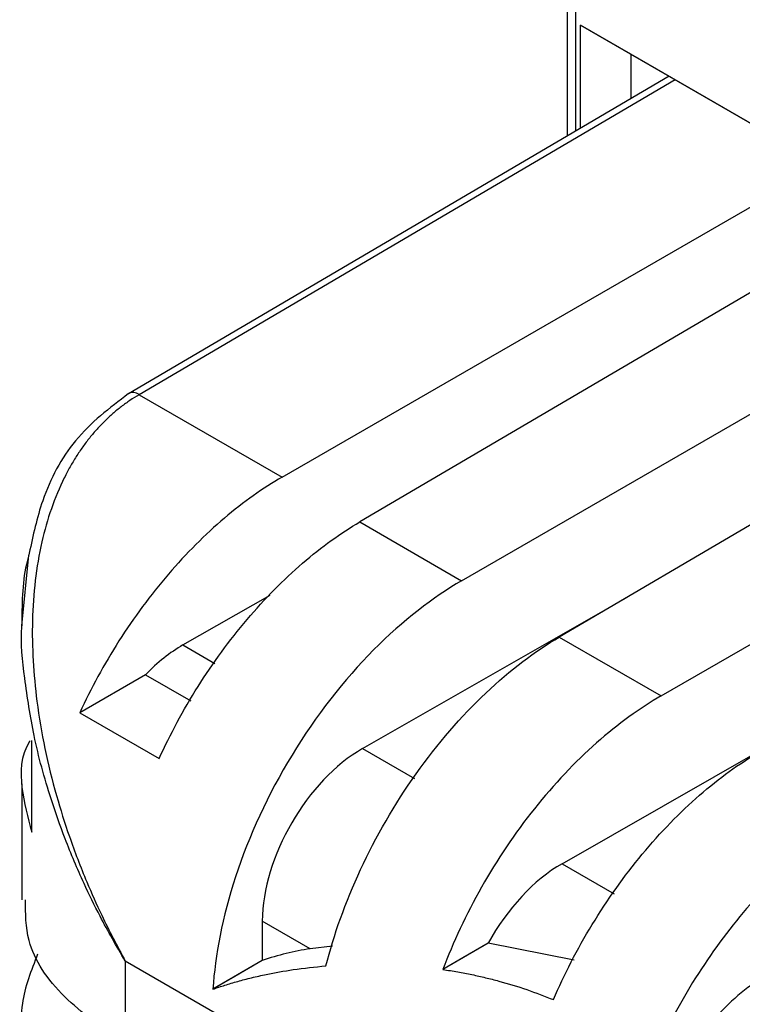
# Model space of a CAD drawing. Header units: millimetres. Extents: x 6 to 273, y 6 to 210.
# Tile 44 of 52: x 212.6 to 216.69, y 157.47 to 163.05. Entities that reach past the tile are written whole.
import ezdxf

# ---------------------------------------------------------------- set-up
doc = ezdxf.new("R2010")
doc.units = ezdxf.units.MM

msp = doc.modelspace()

# ---------------------------------------------------------------- linework, layer by layer
at = {"color": 7, "linetype": 'Continuous', "lineweight": 25}
for p, q in [((215.7007, 174.4808), (215.7007, 162.3943)), ((215.7476, 174.4154), (215.7476, 162.4218)), ((215.7757, 163.0232), (217.8309, 161.8367)), ((215.7757, 162.4383), (215.7757, 163.0232)), ((216.061, 162.8585), (215.7757, 163.0232)), ((218.1162, 161.672), (216.061, 162.8585)), ((216.061, 162.8585), (216.061, 162.6059)), ((216.2778, 162.7333), (213.2122, 160.9325)), ((216.2778, 162.7333), (213.2122, 160.9325)), ((216.3132, 162.7129), (213.2727, 160.9268)), ((216.3132, 162.7129), (213.2727, 160.9268)), ((214.0835, 160.4588), (216.9305, 162.1023)), ((214.0835, 160.4588), (216.9305, 162.1023)), ((217.346, 161.8624), (214.5238, 160.2046)), ((217.346, 161.8624), (214.5238, 160.2046)), ((215.1017, 159.8709), (217.9487, 161.5145)), ((215.1017, 159.8709), (217.9487, 161.5145)), ((218.4774, 161.2093), (215.6551, 159.5515)), ((218.4774, 161.2093), (215.6551, 159.5515)), ((213.2727, 160.9268), (214.0835, 160.4588)), ((213.2727, 160.9268), (214.0835, 160.4588)), ((216.2331, 159.2178), (219.0801, 160.8613)), ((216.2331, 159.2178), (219.0801, 160.8613)), ((214.5238, 160.2046), (215.1017, 159.8709)), ((214.5238, 160.2046), (215.1017, 159.8709)), ((212.6086, 159.6151), (212.6472, 160.0169)), ((212.6086, 159.6151), (212.6472, 160.0169)), ((213.5216, 159.5068), (214.0154, 159.7894)), ((214.5398, 158.9189), (216.0356, 159.7749)), ((212.6082, 159.6151), (212.6082, 159.6147)), ((212.6082, 159.6151), (212.6082, 159.6147)), ((215.6551, 159.5515), (216.2331, 159.2178)), ((215.6551, 159.5515), (216.2331, 159.2178)), ((213.5216, 159.5068), (213.7022, 159.4025)), ((213.3091, 159.3378), (212.9365, 159.1227)), ((213.3091, 159.3378), (212.9365, 159.1227)), ((213.3091, 159.3378), (213.5664, 159.1893)), ((212.9365, 159.1227), (213.3867, 158.8628)), ((212.9365, 159.1227), (213.3867, 158.8628)), ((215.6712, 158.2658), (217.1669, 159.1218)), ((212.6645, 158.4451), (212.6645, 158.9656)), ((212.6645, 158.4451), (212.6645, 158.9656)), ((214.5398, 158.9189), (214.8343, 158.7489)), ((212.6082, 158.7182), (212.6082, 158.0607)), ((212.6082, 158.7182), (212.6082, 158.0607)), ((215.6712, 158.2658), (215.967, 158.095)), ((213.9716, 157.9406), (213.9716, 157.7172)), ((214.2436, 157.7836), (213.9716, 157.9406)), ((215.2523, 157.8143), (214.9958, 157.6658)), ((215.7407, 157.7193), (215.2523, 157.8143)), ((214.3691, 157.7978), (214.2436, 157.7836)), ((214.3402, 157.0518), (213.194, 157.7135)), ((213.194, 157.7135), (213.194, 156.2913)), ((214.3402, 157.0518), (213.194, 157.7135)), ((213.194, 157.7135), (213.194, 156.2913)), ((213.9716, 157.7172), (213.6916, 157.554))]:
    msp.add_line(p, q, dxfattribs=at)
at = {"color": 7, "linetype": 'Continuous', "lineweight": 25, "flags": 128}
for points in [[(215.2523, 157.8143), (215.1086, 157.7311), (214.9958, 157.6658)], [(213.9716, 157.7172), (213.8148, 157.6258), (213.6916, 157.554)]]:
    msp.add_lwpolyline(points, dxfattribs=at)
at = {"color": 7, "linetype": 'Continuous', "lineweight": 25}
for centre, radius, start, end in [((213.238, 160.8814), 0.0572, 52.7033, 118.5928), ((213.238, 160.8814), 0.0572, 52.7033, 118.5928), ((214.4926, 156.1738), 1.6289, 98.7936, 108.6523)]:
    msp.add_arc(centre, radius, start, end, dxfattribs=at)
for centre, end_param in [((213.5216, 158.8535), 1.170703), ((214.5398, 158.2657), 2.358314), ((215.6712, 157.6126), 1.616408), ((216.8025, 156.9595), 1.329535)]:
    msp.add_ellipse(centre, major_axis=(0.4026, 0.6913), ratio=0.579895, start_param=0.787518, end_param=end_param, dxfattribs=at)
for points, knots in [([(213.2123, 160.9326), (213.1054, 160.8512), (212.8997, 160.6944), (212.7216, 160.3618), (212.6715, 160.1283), (212.6498, 160.0272)], [0, 0, 0, 0, 0.380385, 0.731902, 1, 1, 1, 1]), ([(213.2123, 160.9326), (213.1054, 160.8512), (212.8997, 160.6944), (212.7216, 160.3618), (212.6715, 160.1283), (212.6498, 160.0272)], [0, 0, 0, 0, 0.380385, 0.731902, 1, 1, 1, 1]), ([(213.2727, 160.9268), (213.2554, 160.9163), (213.2207, 160.8951), (213.1712, 160.8591), (213.1234, 160.82), (213.0776, 160.7775), (213.0338, 160.7318), (212.9921, 160.6829), (212.9527, 160.6308), (212.9155, 160.5755), (212.8806, 160.5172), (212.8006, 160.366), (212.7042, 160.0829), (212.6549, 159.6497), (212.6846, 159.1621), (212.7711, 158.75), (212.8785, 158.4098), (212.9654, 158.1833), (213.0703, 157.9467), (213.1484, 157.7995), (213.194, 157.7135)], [0, 0, 0, 0, 0.019903, 0.039883, 0.059964, 0.08017, 0.100525, 0.121053, 0.141775, 0.162713, 0.18389, 0.205324, 0.321255, 0.450554, 0.578111, 0.726904, 0.792254, 0.866304, 0.921922, 1, 1, 1, 1]), ([(213.2727, 160.9268), (213.2554, 160.9163), (213.2207, 160.8951), (213.1712, 160.8591), (213.1234, 160.82), (213.0776, 160.7775), (213.0338, 160.7318), (212.9921, 160.6829), (212.9527, 160.6308), (212.9155, 160.5755), (212.8806, 160.5172), (212.8006, 160.366), (212.7042, 160.0829), (212.6549, 159.6497), (212.6846, 159.1621), (212.7711, 158.75), (212.8785, 158.4098), (212.9654, 158.1833), (213.0703, 157.9467), (213.1484, 157.7995), (213.194, 157.7135)], [0, 0, 0, 0, 0.019903, 0.039883, 0.059964, 0.08017, 0.100525, 0.121053, 0.141775, 0.162713, 0.18389, 0.205324, 0.321255, 0.450554, 0.578111, 0.726904, 0.792254, 0.866304, 0.921922, 1, 1, 1, 1]), ([(214.0835, 160.4588), (213.976, 160.3967), (213.8655, 160.3187), (213.6475, 160.1334), (213.5401, 160.0263), (213.3379, 159.7907), (213.2432, 159.6625), (213.0739, 159.3966), (212.9993, 159.259), (212.9365, 159.1227)], [0, 0, 0, 0, 0.25, 0.25, 0.5, 0.5, 0.75, 0.75, 1, 1, 1, 1]), ([(214.0835, 160.4588), (213.976, 160.3967), (213.8655, 160.3187), (213.6475, 160.1334), (213.5401, 160.0263), (213.3379, 159.7907), (213.2432, 159.6625), (213.0739, 159.3966), (212.9993, 159.259), (212.9365, 159.1227)], [0, 0, 0, 0, 0.25, 0.25, 0.5, 0.5, 0.75, 0.75, 1, 1, 1, 1]), ([(213.3867, 158.8628), (213.449, 158.9994), (213.5229, 159.1374), (213.6908, 159.4041), (213.7847, 159.5328), (213.9851, 159.7694), (214.0916, 159.8771), (214.3076, 160.0634), (214.4172, 160.142), (214.5238, 160.2046)], [0, 0, 0, 0, 0.25, 0.25, 0.5, 0.5, 0.75, 0.75, 1, 1, 1, 1]), ([(213.3867, 158.8628), (213.449, 158.9994), (213.5229, 159.1374), (213.6908, 159.4041), (213.7847, 159.5328), (213.9851, 159.7694), (214.0916, 159.8771), (214.3076, 160.0634), (214.4172, 160.142), (214.5238, 160.2046)], [0, 0, 0, 0, 0.25, 0.25, 0.5, 0.5, 0.75, 0.75, 1, 1, 1, 1]), ([(212.6498, 160.0272), (212.644, 160.0061), (212.6087, 159.8762), (212.6084, 159.7342), (212.6082, 159.6153)], [0, 0, 0, 0, 0.162753, 1, 1, 1, 1]), ([(212.6498, 160.0272), (212.644, 160.0061), (212.6087, 159.8762), (212.6084, 159.7342), (212.6082, 159.6153)], [0, 0, 0, 0, 0.162753, 1, 1, 1, 1]), ([(215.1017, 159.8709), (214.9412, 159.7782), (214.7693, 159.6468), (214.436, 159.3102), (214.2754, 159.1051), (214.0044, 158.6599), (213.8948, 158.421), (213.7446, 157.9632), (213.7037, 157.745), (213.6916, 157.554)], [0, 0, 0, 0, 0.25, 0.25, 0.5, 0.5, 0.75, 0.75, 1, 1, 1, 1]), ([(215.1017, 159.8709), (214.9412, 159.7782), (214.7693, 159.6468), (214.436, 159.3102), (214.2754, 159.1051), (214.0044, 158.6599), (213.8948, 158.421), (213.7446, 157.9632), (213.7037, 157.745), (213.6916, 157.554)], [0, 0, 0, 0, 0.25, 0.25, 0.5, 0.5, 0.75, 0.75, 1, 1, 1, 1]), ([(213.194, 157.7135), (213.1453, 157.7977), (213.062, 157.9419), (212.9494, 158.174), (212.8549, 158.3962), (212.7565, 158.6756), (212.6726, 158.9812), (212.6251, 159.3072), (212.5992, 159.5182), (212.6085, 159.6136), (212.6086, 159.6151)], [0, 0, 0, 0, 0.1417, 0.242648, 0.377034, 0.495648, 0.680131, 0.84733, 0.997549, 1, 1, 1, 1]), ([(213.194, 157.7135), (213.1453, 157.7977), (213.062, 157.9419), (212.9494, 158.174), (212.8549, 158.3962), (212.7565, 158.6756), (212.6726, 158.9812), (212.6251, 159.3072), (212.5992, 159.5182), (212.6085, 159.6136), (212.6086, 159.6151)], [0, 0, 0, 0, 0.1417, 0.242648, 0.377034, 0.495648, 0.680131, 0.84733, 0.997549, 1, 1, 1, 1]), ([(214.332, 157.6863), (214.3766, 157.8606), (214.4423, 158.0466), (214.6151, 158.4186), (214.7222, 158.6042), (214.965, 158.9465), (215.1003, 159.1027), (215.3778, 159.3654), (215.5197, 159.4719), (215.6551, 159.5515)], [0, 0, 0, 0, 0.25, 0.25, 0.5, 0.5, 0.75, 0.75, 1, 1, 1, 1]), ([(214.332, 157.6863), (214.3766, 157.8606), (214.4423, 158.0466), (214.6151, 158.4186), (214.7222, 158.6042), (214.965, 158.9465), (215.1003, 159.1027), (215.3778, 159.3654), (215.5197, 159.4719), (215.6551, 159.5515)], [0, 0, 0, 0, 0.25, 0.25, 0.5, 0.5, 0.75, 0.75, 1, 1, 1, 1]), ([(216.2331, 159.2178), (216.1132, 159.1486), (215.9891, 159.0592), (215.7451, 158.8434), (215.6254, 158.717), (215.4039, 158.4392), (215.3023, 158.288), (215.1272, 157.9781), (215.0537, 157.8196), (214.9958, 157.6658)], [0, 0, 0, 0, 0.25, 0.25, 0.5, 0.5, 0.75, 0.75, 1, 1, 1, 1]), ([(216.2331, 159.2178), (216.1132, 159.1486), (215.9891, 159.0592), (215.7451, 158.8434), (215.6254, 158.717), (215.4039, 158.4392), (215.3023, 158.288), (215.1272, 157.9781), (215.0537, 157.8196), (214.9958, 157.6658)], [0, 0, 0, 0, 0.25, 0.25, 0.5, 0.5, 0.75, 0.75, 1, 1, 1, 1]), ([(212.6545, 158.9634), (212.6536, 158.9619), (212.5999, 158.8782), (212.5955, 158.6977), (212.6417, 158.5284), (212.6645, 158.4451)], [0, 0, 0, 0, 0.00886, 0.512435, 1, 1, 1, 1]), ([(212.6545, 158.9634), (212.6536, 158.9619), (212.5999, 158.8782), (212.5955, 158.6977), (212.6417, 158.5284), (212.6645, 158.4451)], [0, 0, 0, 0, 0.00886, 0.512435, 1, 1, 1, 1]), ([(215.6221, 157.4947), (215.6833, 157.6366), (215.7572, 157.7806), (215.9272, 158.06), (216.0233, 158.1952), (216.2294, 158.4437), (216.3394, 158.5568), (216.5629, 158.7518), (216.6764, 158.8336), (216.7865, 158.8983)], [0, 0, 0, 0, 0.25, 0.25, 0.5, 0.5, 0.75, 0.75, 1, 1, 1, 1]), ([(215.6221, 157.4947), (215.6833, 157.6366), (215.7572, 157.7806), (215.9272, 158.06), (216.0233, 158.1952), (216.2294, 158.4437), (216.3394, 158.5568), (216.5629, 158.7518), (216.6764, 158.8336), (216.7865, 158.8983)], [0, 0, 0, 0, 0.25, 0.25, 0.5, 0.5, 0.75, 0.75, 1, 1, 1, 1]), ([(217.3645, 158.5647), (217.2534, 158.5005), (217.139, 158.4193), (216.9135, 158.2254), (216.8025, 158.1129), (216.5945, 157.8654), (216.4977, 157.7307), (216.3262, 157.4522), (216.2516, 157.3085), (216.1898, 157.167)], [0, 0, 0, 0, 0.25, 0.25, 0.5, 0.5, 0.75, 0.75, 1, 1, 1, 1]), ([(217.3645, 158.5647), (217.2534, 158.5005), (217.139, 158.4193), (216.9135, 158.2254), (216.8025, 158.1129), (216.5945, 157.8654), (216.4977, 157.7307), (216.3262, 157.4522), (216.2516, 157.3085), (216.1898, 157.167)], [0, 0, 0, 0, 0.25, 0.25, 0.5, 0.5, 0.75, 0.75, 1, 1, 1, 1]), ([(216.6913, 156.687), (216.7487, 156.8411), (216.8216, 156.9999), (216.9952, 157.3107), (217.0959, 157.4625), (217.3154, 157.7414), (217.4341, 157.8684), (217.676, 158.0854), (217.799, 158.1754), (217.9179, 158.2452)], [0, 0, 0, 0, 0.25, 0.25, 0.5, 0.5, 0.75, 0.75, 1, 1, 1, 1]), ([(216.6913, 156.687), (216.7487, 156.8411), (216.8216, 156.9999), (216.9952, 157.3107), (217.0959, 157.4625), (217.3154, 157.7414), (217.4341, 157.8684), (217.676, 158.0854), (217.799, 158.1754), (217.9179, 158.2452)], [0, 0, 0, 0, 0.25, 0.25, 0.5, 0.5, 0.75, 0.75, 1, 1, 1, 1]), ([(213.1766, 157.2566), (213.0603, 157.3381), (212.8192, 157.5074), (212.6288, 157.7925), (212.6288, 157.9835), (212.6288, 158.0613)], [0, 0, 0, 0, 0.355594, 0.737774, 1, 1, 1, 1]), ([(213.1766, 157.2566), (213.0603, 157.3381), (212.8192, 157.5074), (212.6288, 157.7925), (212.6288, 157.9835), (212.6288, 158.0613)], [0, 0, 0, 0, 0.355594, 0.737774, 1, 1, 1, 1]), ([(212.6976, 157.7529), (212.6607, 157.6599), (212.5801, 157.4572), (212.6318, 157.1365), (212.7907, 156.9375), (212.8681, 156.8407)], [0, 0, 0, 0, 0.30281, 0.660583, 1, 1, 1, 1]), ([(212.6976, 157.7529), (212.6607, 157.6599), (212.5801, 157.4572), (212.6318, 157.1365), (212.7907, 156.9375), (212.8681, 156.8407)], [0, 0, 0, 0, 0.30281, 0.660583, 1, 1, 1, 1]), ([(213.6916, 157.554), (213.7139, 157.5617), (213.7595, 157.5773), (213.8326, 157.5989), (213.9109, 157.6194), (214.0148, 157.6428), (214.154, 157.6682), (214.2698, 157.68), (214.332, 157.6863)], [0, 0, 0, 0, 0.118203, 0.240922, 0.368196, 0.500062, 0.731513, 1, 1, 1, 1]), ([(213.6916, 157.554), (213.7139, 157.5617), (213.7595, 157.5773), (213.8326, 157.5989), (213.9109, 157.6194), (214.0148, 157.6428), (214.154, 157.6682), (214.2698, 157.68), (214.332, 157.6863)], [0, 0, 0, 0, 0.118203, 0.240922, 0.368196, 0.500062, 0.731513, 1, 1, 1, 1]), ([(214.9958, 157.6658), (215.0238, 157.6614), (215.0788, 157.6528), (215.1596, 157.6371), (215.2371, 157.6197), (215.3413, 157.593), (215.4702, 157.5543), (215.5723, 157.5143), (215.6221, 157.4947)], [0, 0, 0, 0, 0.132438, 0.259912, 0.382432, 0.500007, 0.756137, 1, 1, 1, 1]), ([(214.9958, 157.6658), (215.0238, 157.6614), (215.0788, 157.6528), (215.1596, 157.6371), (215.2371, 157.6197), (215.3413, 157.593), (215.4702, 157.5543), (215.5723, 157.5143), (215.6221, 157.4947)], [0, 0, 0, 0, 0.132438, 0.259912, 0.382432, 0.500007, 0.756137, 1, 1, 1, 1])]:
    msp.add_open_spline(points, degree=3, knots=knots, dxfattribs=at)

doc.saveas('drawing.dxf')
